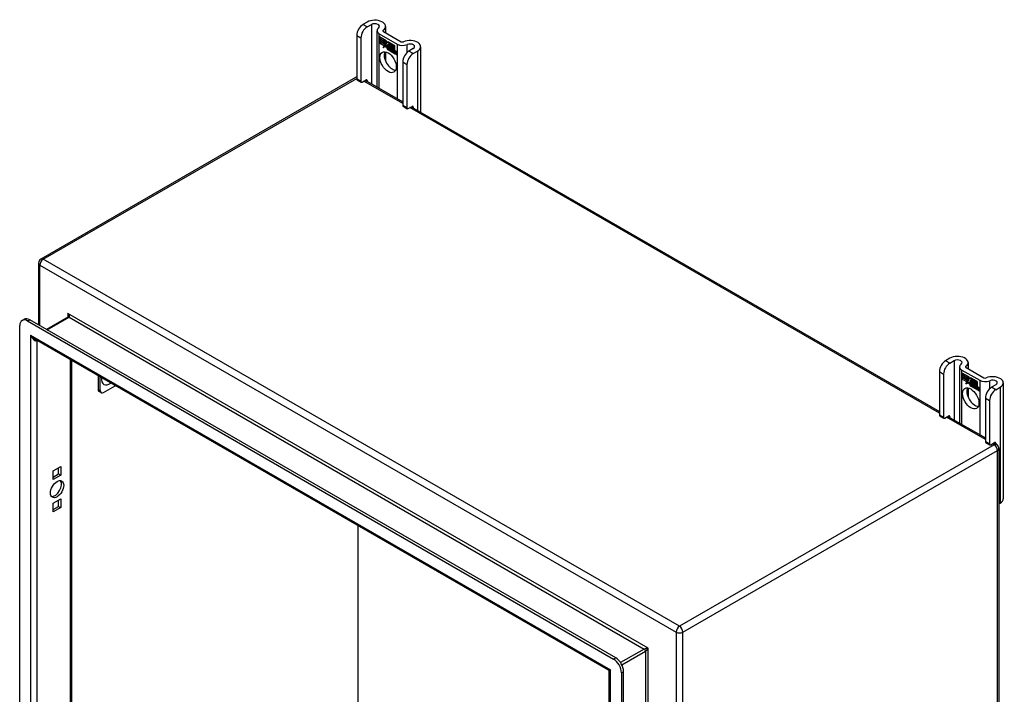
# Model space of a CAD drawing. Header units: inches. Extents: x 94.9 to 112.2, y 33.4 to 57.2.
# Tile 17 of 17: x 94.9 to 112.2, y 45.3 to 57.2. Entities that reach past the tile are written whole.
import ezdxf

# ---------------------------------------------------------------- set-up
doc = ezdxf.new("R2010")
doc.units = ezdxf.units.IN
doc.header["$MEASUREMENT"] = 0
doc.layers.add('Visible Edges(ANSI)', color=7, linetype='Continuous', lineweight=25)
doc.layers.add('Visible Tangent Edges(ANSI)', color=7, linetype='Continuous', lineweight=25)

msp = doc.modelspace()

# ---------------------------------------------------------------- linework, layer by layer
at = {"layer": 'Visible Edges(ANSI)'}
for p, q in [((100.993, 57.136), (100.918, 57.093)), ((100.992, 57.05), (101.068, 57.093)), ((101.314, 57.06), (101.314, 56.952)), ((100.808, 56.902), (100.808, 56.136)), ((100.882, 56.859), (100.882, 56.093)), ((101.165, 56.984), (101.165, 55.993)), ((101.205, 56.929), (101.518, 56.748)), ((101.208, 56.876), (101.327, 56.808)), ((101.208, 56.843), (101.208, 56.876)), ((101.208, 56.843), (101.209, 56.844)), ((101.296, 56.793), (101.208, 56.843)), ((101.208, 56.806), (101.208, 56.839)), ((101.208, 56.839), (101.296, 56.789)), ((101.209, 56.875), (101.209, 56.844)), ((101.209, 56.875), (101.209, 56.875)), ((101.326, 56.807), (101.209, 56.875)), ((101.209, 56.844), (101.295, 56.794)), ((101.209, 56.838), (101.209, 56.806)), ((101.209, 56.838), (101.209, 56.838)), ((101.295, 56.788), (101.209, 56.838)), ((101.279, 56.972), (101.592, 56.791)), ((101.208, 56.806), (101.209, 56.806)), ((101.296, 56.756), (101.208, 56.806)), ((101.208, 56.802), (101.296, 56.751)), ((101.208, 56.769), (101.208, 56.802)), ((101.208, 56.769), (101.209, 56.769)), ((101.294, 56.719), (101.208, 56.769)), ((101.209, 56.806), (101.295, 56.757)), ((101.209, 56.801), (101.209, 56.801)), ((101.295, 56.751), (101.209, 56.801)), ((101.209, 56.801), (101.209, 56.769)), ((101.209, 56.769), (101.295, 56.719)), ((101.272, 56.683), (101.294, 56.719)), ((101.311, 56.708), (101.272, 56.683)), ((101.295, 56.719), (101.274, 56.686)), ((101.274, 56.686), (101.311, 56.709)), ((101.274, 56.686), (101.276, 56.686)), ((101.274, 56.686), (101.274, 56.684)), ((101.276, 56.686), (101.311, 56.709)), ((101.294, 56.719), (101.295, 56.72)), ((101.295, 56.794), (101.295, 56.822)), ((101.295, 56.822), (101.298, 56.82)), ((101.295, 56.794), (101.296, 56.794)), ((101.295, 56.788), (101.296, 56.789)), ((101.295, 56.757), (101.295, 56.788)), ((101.295, 56.757), (101.296, 56.757)), ((101.295, 56.751), (101.296, 56.751)), ((101.295, 56.723), (101.295, 56.751)), ((101.295, 56.723), (101.296, 56.723)), ((101.296, 56.722), (101.295, 56.723)), ((101.296, 56.821), (101.296, 56.793)), ((101.296, 56.821), (101.296, 56.821)), ((101.298, 56.82), (101.296, 56.821)), ((101.296, 56.789), (101.296, 56.756)), ((101.296, 56.751), (101.296, 56.723)), ((101.296, 56.723), (101.309, 56.744)), ((101.309, 56.742), (101.296, 56.722)), ((101.296, 56.723), (101.297, 56.723)), ((101.296, 56.723), (101.296, 56.723)), ((101.297, 56.723), (101.297, 56.723)), ((101.298, 56.82), (101.329, 56.751)), ((101.298, 56.82), (101.298, 56.82)), ((101.328, 56.751), (101.298, 56.82)), ((101.309, 56.744), (101.311, 56.733)), ((101.309, 56.742), (101.309, 56.743)), ((101.309, 56.743), (101.309, 56.742)), ((101.31, 56.731), (101.309, 56.742)), ((101.329, 56.751), (101.31, 56.731)), ((101.311, 56.733), (101.328, 56.751)), ((101.311, 56.733), (101.312, 56.734)), ((101.311, 56.709), (101.313, 56.694)), ((101.311, 56.708), (101.311, 56.708)), ((101.313, 56.693), (101.311, 56.708)), ((101.329, 56.751), (101.312, 56.734)), ((101.312, 56.733), (101.312, 56.733)), ((101.313, 56.694), (101.34, 56.723)), ((101.34, 56.722), (101.313, 56.693)), ((101.313, 56.694), (101.314, 56.695)), ((101.314, 56.695), (101.341, 56.722)), ((101.314, 56.695), (101.314, 56.694)), ((101.326, 56.807), (101.327, 56.807)), ((101.342, 56.771), (101.326, 56.807)), ((101.327, 56.808), (101.342, 56.772)), ((101.328, 56.751), (101.329, 56.752)), ((101.34, 56.723), (101.347, 56.707)), ((101.34, 56.722), (101.341, 56.722)), ((101.346, 56.706), (101.34, 56.722)), ((101.342, 56.772), (101.354, 56.792)), ((101.355, 56.791), (101.342, 56.771)), ((101.342, 56.772), (101.343, 56.773)), ((101.343, 56.773), (101.343, 56.773)), ((101.346, 56.706), (101.348, 56.707)), ((101.348, 56.708), (101.348, 56.707)), ((101.348, 56.702), (101.349, 56.703)), ((101.349, 56.678), (101.382, 56.66)), ((101.35, 56.686), (101.351, 56.686)), ((101.372, 56.673), (101.35, 56.686)), ((101.35, 56.677), (101.35, 56.678)), ((101.382, 56.659), (101.35, 56.677)), ((101.351, 56.686), (101.372, 56.674)), ((101.354, 56.792), (101.414, 56.757)), ((101.354, 56.741), (101.385, 56.77)), ((101.354, 56.741), (101.355, 56.741)), ((101.372, 56.701), (101.354, 56.741)), ((101.355, 56.791), (101.355, 56.791)), ((101.413, 56.757), (101.355, 56.791)), ((101.355, 56.791), (101.355, 56.791)), ((101.355, 56.741), (101.385, 56.77)), ((101.385, 56.769), (101.355, 56.74)), ((101.356, 56.741), (101.355, 56.741)), ((101.355, 56.74), (101.373, 56.699)), ((101.355, 56.693), (101.357, 56.694)), ((101.371, 56.697), (101.371, 56.697)), ((101.372, 56.701), (101.372, 56.701)), ((101.372, 56.674), (101.373, 56.674)), ((101.373, 56.674), (101.373, 56.674)), ((101.382, 56.66), (101.383, 56.66)), ((101.382, 56.66), (101.383, 56.66)), ((101.385, 56.77), (101.388, 56.769)), ((101.385, 56.769), (101.385, 56.77)), ((101.387, 56.768), (101.385, 56.769)), ((101.387, 56.768), (101.388, 56.769)), ((101.387, 56.69), (101.387, 56.768)), ((101.387, 56.69), (101.388, 56.691)), ((101.407, 56.679), (101.387, 56.69)), ((101.388, 56.769), (101.388, 56.691)), ((101.388, 56.691), (101.407, 56.679)), ((101.403, 56.651), (101.39, 56.685)), ((101.39, 56.685), (101.405, 56.677)), ((101.391, 56.684), (101.392, 56.685)), ((101.391, 56.684), (101.403, 56.651)), ((101.404, 56.677), (101.391, 56.684)), ((101.404, 56.677), (101.405, 56.677)), ((101.411, 56.654), (101.404, 56.677)), ((101.405, 56.677), (101.412, 56.654)), ((101.407, 56.679), (101.413, 56.66)), ((101.407, 56.679), (101.407, 56.679)), ((101.414, 56.657), (101.407, 56.679)), ((101.413, 56.757), (101.414, 56.757)), ((101.413, 56.66), (101.413, 56.757)), ((101.413, 56.66), (101.414, 56.661)), ((101.414, 56.757), (101.414, 56.657)), ((101.414, 56.653), (101.425, 56.665)), ((101.426, 56.664), (101.414, 56.653)), ((101.426, 56.665), (101.415, 56.654)), ((101.417, 56.662), (101.417, 56.755)), ((101.417, 56.755), (101.443, 56.74)), ((101.424, 56.669), (101.417, 56.662)), ((101.418, 56.754), (101.418, 56.755)), ((101.418, 56.754), (101.418, 56.664)), ((101.443, 56.74), (101.418, 56.754)), ((101.418, 56.664), (101.424, 56.67)), ((101.418, 56.664), (101.419, 56.665)), ((101.419, 56.665), (101.424, 56.67)), ((101.419, 56.664), (101.419, 56.664)), ((101.424, 56.67), (101.443, 56.659)), ((101.424, 56.669), (101.424, 56.669)), ((101.443, 56.658), (101.424, 56.669)), ((101.425, 56.665), (101.44, 56.657)), ((101.426, 56.664), (101.426, 56.665)), ((101.439, 56.657), (101.426, 56.664)), ((101.443, 56.74), (101.443, 56.74)), ((101.443, 56.659), (101.443, 56.74)), ((101.443, 56.74), (101.443, 56.658)), ((101.443, 56.659), (101.443, 56.659)), ((101.447, 56.656), (101.447, 56.738)), ((101.447, 56.738), (101.473, 56.723)), ((101.448, 56.737), (101.448, 56.656)), ((101.448, 56.737), (101.448, 56.737)), ((101.473, 56.723), (101.448, 56.737)), ((101.473, 56.723), (101.473, 56.723)), ((101.473, 56.643), (101.473, 56.723)), ((101.473, 56.723), (101.473, 56.642)), ((101.803, 56.669), (101.728, 56.625)), ((101.932, 56.703), (101.932, 55.55)), ((101.314, 56.614), (101.314, 56.456)), ((101.376, 56.649), (101.376, 56.65)), ((101.376, 56.65), (101.376, 56.641)), ((101.376, 56.641), (101.376, 56.649)), ((101.376, 56.641), (101.376, 56.642)), ((101.381, 56.635), (101.403, 56.651)), ((101.381, 56.635), (101.382, 56.636)), ((101.395, 56.627), (101.381, 56.635)), ((101.403, 56.651), (101.382, 56.635)), ((101.403, 56.651), (101.382, 56.636)), ((101.382, 56.636), (101.383, 56.636)), ((101.382, 56.635), (101.395, 56.628)), ((101.395, 56.628), (101.407, 56.641)), ((101.407, 56.64), (101.395, 56.627)), ((101.395, 56.628), (101.396, 56.628)), ((101.396, 56.628), (101.407, 56.64)), ((101.396, 56.628), (101.396, 56.628)), ((101.403, 56.651), (101.403, 56.651)), ((101.407, 56.641), (101.41, 56.639)), ((101.407, 56.64), (101.408, 56.64)), ((101.409, 56.639), (101.407, 56.64)), ((101.409, 56.639), (101.41, 56.639)), ((101.416, 56.615), (101.409, 56.639)), ((101.41, 56.639), (101.416, 56.615)), ((101.411, 56.654), (101.412, 56.654)), ((101.414, 56.653), (101.411, 56.654)), ((101.412, 56.654), (101.414, 56.653)), ((101.415, 56.654), (101.414, 56.654)), ((101.414, 56.653), (101.415, 56.654)), ((101.416, 56.615), (101.429, 56.608)), ((101.416, 56.615), (101.416, 56.615)), ((101.43, 56.607), (101.416, 56.615)), ((101.418, 56.643), (101.439, 56.657)), ((101.44, 56.657), (101.418, 56.642)), ((101.418, 56.643), (101.419, 56.644)), ((101.429, 56.608), (101.418, 56.643)), ((101.418, 56.642), (101.43, 56.607)), ((101.419, 56.644), (101.439, 56.657)), ((101.419, 56.643), (101.419, 56.644)), ((101.429, 56.608), (101.43, 56.608)), ((101.436, 56.603), (101.445, 56.654)), ((101.436, 56.603), (101.437, 56.604)), ((101.448, 56.596), (101.436, 56.603)), ((101.445, 56.653), (101.437, 56.603)), ((101.437, 56.603), (101.448, 56.597)), ((101.439, 56.657), (101.439, 56.657)), ((101.445, 56.654), (101.455, 56.648)), ((101.445, 56.653), (101.446, 56.653)), ((101.454, 56.648), (101.445, 56.653)), ((101.447, 56.656), (101.448, 56.656)), ((101.458, 56.649), (101.447, 56.656)), ((101.448, 56.656), (101.459, 56.65)), ((101.448, 56.597), (101.451, 56.618)), ((101.451, 56.617), (101.448, 56.596)), ((101.448, 56.597), (101.448, 56.598)), ((101.454, 56.648), (101.455, 56.648)), ((101.454, 56.639), (101.454, 56.648)), ((101.455, 56.648), (101.454, 56.639)), ((101.454, 56.639), (101.454, 56.639)), ((101.457, 56.637), (101.454, 56.639)), ((101.454, 56.639), (101.457, 56.637)), ((101.457, 56.637), (101.458, 56.638)), ((101.459, 56.65), (101.458, 56.644)), ((101.458, 56.649), (101.459, 56.65)), ((101.458, 56.643), (101.458, 56.649)), ((101.458, 56.644), (101.459, 56.644)), ((101.458, 56.638), (101.458, 56.638)), ((101.459, 56.645), (101.459, 56.644)), ((101.459, 56.633), (101.46, 56.633)), ((101.46, 56.639), (101.461, 56.64)), ((101.466, 56.586), (101.472, 56.618)), ((101.466, 56.586), (101.467, 56.586)), ((101.478, 56.579), (101.466, 56.586)), ((101.472, 56.618), (101.467, 56.586)), ((101.467, 56.586), (101.478, 56.58)), ((101.473, 56.643), (101.473, 56.643)), ((101.478, 56.58), (101.481, 56.6)), ((101.481, 56.6), (101.478, 56.579)), ((101.478, 56.58), (101.478, 56.58)), ((101.481, 56.6), (101.482, 56.601)), ((101.484, 56.619), (101.486, 56.619)), ((101.487, 56.615), (101.488, 56.615)), ((101.488, 56.615), (101.49, 56.616)), ((101.489, 56.622), (101.49, 56.623)), ((101.496, 56.569), (101.501, 56.601)), ((101.496, 56.569), (101.497, 56.569)), ((101.508, 56.562), (101.496, 56.569)), ((101.502, 56.6), (101.497, 56.569)), ((101.497, 56.569), (101.507, 56.563)), ((101.507, 56.563), (101.513, 56.594)), ((101.507, 56.563), (101.508, 56.563)), ((101.514, 56.594), (101.508, 56.562)), ((101.802, 56.583), (101.877, 56.626)), ((101.617, 56.434), (101.617, 55.669)), ((101.692, 56.392), (101.692, 55.626)), ((100.789, 56.162), (95.251, 52.964)), ((100.814, 56.122), (100.889, 56.079)), ((100.904, 56.08), (100.972, 56.119)), ((100.959, 56.112), (101.617, 55.732)), ((100.993, 56.107), (100.993, 56.092)), ((101.624, 55.654), (101.698, 55.611)), ((101.714, 55.613), (101.781, 55.652)), ((101.768, 55.645), (111.061, 50.279)), ((101.803, 55.639), (101.803, 55.624)), ((95.209, 52.891), (95.209, 51.805)), ((94.918, 51.882), (94.956, 51.904)), ((95.017, 51.873), (105.328, 45.919)), ((105.366, 45.941), (95.054, 51.894)), ((95.733, 51.94), (95.354, 51.721)), ((94.877, 39.886), (94.877, 51.792)), ((105.236, 45.723), (95.143, 51.55)), ((95.789, 51.177), (95.789, 40.269)), ((111.247, 51.217), (111.171, 51.173)), ((111.245, 51.13), (111.321, 51.174)), ((111.567, 51.14), (111.567, 51.032)), ((111.061, 50.982), (111.061, 50.216)), ((111.418, 51.065), (111.418, 50.073)), ((111.458, 51.009), (111.771, 50.828)), ((111.461, 50.956), (111.58, 50.888)), ((111.461, 50.924), (111.461, 50.956)), ((111.462, 50.955), (111.462, 50.956)), ((111.462, 50.955), (111.462, 50.924)), ((111.579, 50.888), (111.462, 50.955)), ((111.532, 51.052), (111.845, 50.871)), ((96.256, 50.908), (96.256, 50.668)), ((96.295, 50.646), (96.295, 50.885)), ((111.135, 50.939), (111.135, 50.173)), ((111.461, 50.924), (111.462, 50.924)), ((111.549, 50.873), (111.461, 50.924)), ((111.461, 50.887), (111.461, 50.919)), ((111.461, 50.919), (111.549, 50.869)), ((111.461, 50.887), (111.462, 50.887)), ((111.549, 50.836), (111.461, 50.887)), ((111.461, 50.882), (111.549, 50.832)), ((111.461, 50.849), (111.461, 50.882)), ((111.461, 50.849), (111.462, 50.85)), ((111.547, 50.8), (111.461, 50.849)), ((111.462, 50.924), (111.548, 50.874)), ((111.462, 50.918), (111.462, 50.919)), ((111.462, 50.918), (111.462, 50.887)), ((111.548, 50.869), (111.462, 50.918)), ((111.462, 50.887), (111.548, 50.837)), ((111.462, 50.881), (111.462, 50.881)), ((111.548, 50.831), (111.462, 50.881)), ((111.462, 50.881), (111.462, 50.85)), ((111.462, 50.85), (111.548, 50.8)), ((111.525, 50.764), (111.547, 50.8)), ((111.564, 50.789), (111.525, 50.764)), ((111.548, 50.8), (111.527, 50.766)), ((111.527, 50.766), (111.564, 50.79)), ((111.527, 50.766), (111.529, 50.767)), ((111.529, 50.767), (111.564, 50.79)), ((111.547, 50.8), (111.548, 50.8)), ((111.548, 50.874), (111.548, 50.902)), ((111.548, 50.902), (111.551, 50.901)), ((111.548, 50.874), (111.549, 50.874)), ((111.548, 50.869), (111.549, 50.869)), ((111.548, 50.837), (111.548, 50.869)), ((111.548, 50.837), (111.549, 50.837)), ((111.548, 50.831), (111.549, 50.832)), ((111.548, 50.803), (111.548, 50.831)), ((111.548, 50.803), (111.549, 50.803)), ((111.549, 50.802), (111.548, 50.803)), ((111.549, 50.901), (111.549, 50.902)), ((111.549, 50.901), (111.549, 50.873)), ((111.551, 50.9), (111.549, 50.901)), ((111.549, 50.869), (111.549, 50.836)), ((111.549, 50.832), (111.549, 50.803)), ((111.549, 50.803), (111.562, 50.824)), ((111.562, 50.823), (111.549, 50.802)), ((111.549, 50.803), (111.55, 50.804)), ((111.549, 50.803), (111.549, 50.803)), ((111.55, 50.804), (111.55, 50.804)), ((111.551, 50.901), (111.582, 50.831)), ((111.551, 50.9), (111.551, 50.9)), ((111.581, 50.832), (111.551, 50.9)), ((111.562, 50.824), (111.564, 50.813)), ((111.562, 50.823), (111.562, 50.823)), ((111.564, 50.812), (111.562, 50.823)), ((111.562, 50.823), (111.562, 50.823)), ((111.564, 50.813), (111.581, 50.832)), ((111.582, 50.831), (111.564, 50.812)), ((111.564, 50.813), (111.565, 50.814)), ((111.564, 50.79), (111.566, 50.774)), ((111.564, 50.789), (111.564, 50.789)), ((111.566, 50.773), (111.564, 50.789)), ((111.582, 50.832), (111.565, 50.814)), ((111.565, 50.813), (111.565, 50.814)), ((111.566, 50.774), (111.593, 50.803)), ((111.593, 50.802), (111.566, 50.773)), ((111.566, 50.774), (111.567, 50.775)), ((111.567, 50.775), (111.594, 50.803)), ((111.567, 50.775), (111.567, 50.774)), ((111.579, 50.888), (111.58, 50.888)), ((111.595, 50.851), (111.579, 50.888)), ((111.58, 50.888), (111.595, 50.852)), ((111.581, 50.832), (111.582, 50.832)), ((111.593, 50.803), (111.6, 50.787)), ((111.593, 50.802), (111.594, 50.802)), ((111.6, 50.787), (111.593, 50.802)), ((111.595, 50.852), (111.607, 50.872)), ((111.608, 50.871), (111.595, 50.851)), ((111.595, 50.852), (111.596, 50.853)), ((111.596, 50.853), (111.596, 50.853)), ((111.6, 50.787), (111.601, 50.787)), ((111.601, 50.788), (111.601, 50.787)), ((111.601, 50.782), (111.602, 50.783)), ((111.607, 50.872), (111.667, 50.838)), ((111.607, 50.821), (111.638, 50.851)), ((111.607, 50.821), (111.608, 50.822)), ((111.625, 50.781), (111.607, 50.821)), ((111.608, 50.871), (111.608, 50.872)), ((111.608, 50.872), (111.608, 50.871)), ((111.666, 50.838), (111.608, 50.871)), ((111.608, 50.822), (111.638, 50.85)), ((111.638, 50.85), (111.608, 50.821)), ((111.609, 50.821), (111.608, 50.822)), ((111.608, 50.821), (111.626, 50.78)), ((111.608, 50.774), (111.61, 50.775)), ((111.624, 50.777), (111.624, 50.778)), ((111.625, 50.781), (111.625, 50.781)), ((111.638, 50.851), (111.641, 50.849)), ((111.638, 50.85), (111.638, 50.85)), ((111.64, 50.849), (111.638, 50.85)), ((111.64, 50.849), (111.641, 50.849)), ((111.64, 50.771), (111.64, 50.849)), ((111.64, 50.771), (111.641, 50.771)), ((111.66, 50.759), (111.64, 50.771)), ((111.641, 50.849), (111.641, 50.771)), ((111.641, 50.771), (111.66, 50.76)), ((111.666, 50.838), (111.667, 50.838)), ((111.666, 50.741), (111.666, 50.838)), ((111.667, 50.838), (111.667, 50.737)), ((111.67, 50.743), (111.67, 50.836)), ((111.67, 50.836), (111.697, 50.821)), ((111.671, 50.835), (111.671, 50.744)), ((111.671, 50.835), (111.671, 50.835)), ((111.696, 50.82), (111.671, 50.835)), ((111.696, 50.82), (111.697, 50.821)), ((111.696, 50.739), (111.696, 50.82)), ((111.697, 50.821), (111.697, 50.738)), ((111.7, 50.736), (111.7, 50.818)), ((111.7, 50.818), (111.726, 50.803)), ((111.701, 50.818), (111.701, 50.736)), ((111.701, 50.818), (111.701, 50.818)), ((111.726, 50.803), (111.701, 50.818)), ((111.726, 50.803), (111.726, 50.803)), ((111.726, 50.723), (111.726, 50.803)), ((111.726, 50.803), (111.726, 50.722)), ((112.185, 50.783), (112.185, 48.742)), ((96.311, 50.61), (96.273, 50.632)), ((96.351, 50.614), (96.558, 50.733)), ((111.527, 50.766), (111.527, 50.765)), ((111.567, 50.694), (111.567, 50.536)), ((111.602, 50.759), (111.635, 50.74)), ((111.603, 50.766), (111.604, 50.766)), ((111.626, 50.753), (111.603, 50.766)), ((111.603, 50.758), (111.603, 50.758)), ((111.635, 50.739), (111.603, 50.758)), ((111.604, 50.766), (111.625, 50.754)), ((111.625, 50.754), (111.626, 50.755)), ((111.626, 50.755), (111.626, 50.754)), ((111.629, 50.73), (111.629, 50.73)), ((111.629, 50.722), (111.629, 50.73)), ((111.629, 50.73), (111.629, 50.721)), ((111.629, 50.722), (111.629, 50.722)), ((111.634, 50.716), (111.656, 50.731)), ((111.634, 50.716), (111.635, 50.716)), ((111.648, 50.707), (111.634, 50.716)), ((111.635, 50.74), (111.636, 50.741)), ((111.656, 50.732), (111.635, 50.716)), ((111.656, 50.731), (111.635, 50.716)), ((111.635, 50.716), (111.648, 50.708)), ((111.635, 50.716), (111.636, 50.716)), ((111.636, 50.74), (111.636, 50.74)), ((111.656, 50.731), (111.643, 50.766)), ((111.643, 50.766), (111.658, 50.758)), ((111.644, 50.765), (111.656, 50.731)), ((111.644, 50.765), (111.645, 50.765)), ((111.657, 50.757), (111.644, 50.765)), ((111.648, 50.708), (111.66, 50.721)), ((111.66, 50.72), (111.648, 50.707)), ((111.648, 50.708), (111.649, 50.709)), ((111.649, 50.709), (111.66, 50.721)), ((111.649, 50.709), (111.649, 50.708)), ((111.656, 50.731), (111.656, 50.732)), ((111.657, 50.757), (111.658, 50.757)), ((111.664, 50.734), (111.657, 50.757)), ((111.658, 50.758), (111.665, 50.735)), ((111.66, 50.76), (111.666, 50.741)), ((111.66, 50.759), (111.66, 50.759)), ((111.667, 50.737), (111.66, 50.759)), ((111.66, 50.721), (111.663, 50.719)), ((111.66, 50.72), (111.661, 50.721)), ((111.662, 50.719), (111.66, 50.72)), ((111.662, 50.719), (111.663, 50.719)), ((111.669, 50.695), (111.662, 50.719)), ((111.663, 50.719), (111.669, 50.696)), ((111.664, 50.734), (111.665, 50.735)), ((111.667, 50.733), (111.664, 50.734)), ((111.665, 50.735), (111.667, 50.734)), ((111.666, 50.741), (111.667, 50.741)), ((111.667, 50.734), (111.678, 50.746)), ((111.679, 50.745), (111.667, 50.733)), ((111.667, 50.734), (111.668, 50.735)), ((111.668, 50.734), (111.667, 50.734)), ((111.679, 50.745), (111.668, 50.735)), ((111.669, 50.696), (111.682, 50.688)), ((111.669, 50.695), (111.669, 50.696)), ((111.683, 50.687), (111.669, 50.695)), ((111.677, 50.749), (111.67, 50.743)), ((111.671, 50.744), (111.677, 50.75)), ((111.671, 50.744), (111.672, 50.745)), ((111.671, 50.723), (111.692, 50.737)), ((111.693, 50.737), (111.671, 50.723)), ((111.671, 50.723), (111.672, 50.724)), ((111.682, 50.688), (111.671, 50.723)), ((111.671, 50.723), (111.683, 50.687)), ((111.672, 50.745), (111.677, 50.75)), ((111.672, 50.745), (111.672, 50.744)), ((111.672, 50.724), (111.692, 50.738)), ((111.672, 50.723), (111.672, 50.724)), ((111.677, 50.75), (111.696, 50.739)), ((111.677, 50.749), (111.677, 50.75)), ((111.697, 50.738), (111.677, 50.749)), ((111.678, 50.746), (111.693, 50.737)), ((111.679, 50.745), (111.679, 50.745)), ((111.692, 50.737), (111.679, 50.745)), ((111.682, 50.688), (111.683, 50.688)), ((111.689, 50.684), (111.698, 50.734)), ((111.689, 50.684), (111.69, 50.684)), ((111.701, 50.677), (111.689, 50.684)), ((111.698, 50.734), (111.69, 50.684)), ((111.69, 50.684), (111.701, 50.678)), ((111.692, 50.737), (111.692, 50.738)), ((111.696, 50.739), (111.697, 50.739)), ((111.698, 50.734), (111.699, 50.734)), ((111.707, 50.728), (111.698, 50.734)), ((111.698, 50.734), (111.708, 50.729)), ((111.7, 50.736), (111.701, 50.736)), ((111.711, 50.73), (111.7, 50.736)), ((111.701, 50.736), (111.712, 50.73)), ((111.701, 50.678), (111.704, 50.698)), ((111.705, 50.698), (111.701, 50.677)), ((111.701, 50.678), (111.701, 50.678)), ((111.707, 50.728), (111.708, 50.729)), ((111.708, 50.729), (111.707, 50.719)), ((111.707, 50.719), (111.707, 50.728)), ((111.707, 50.719), (111.707, 50.719)), ((111.71, 50.717), (111.707, 50.719)), ((111.707, 50.719), (111.71, 50.718)), ((111.71, 50.718), (111.711, 50.719)), ((111.712, 50.73), (111.711, 50.725)), ((111.711, 50.73), (111.712, 50.73)), ((111.711, 50.724), (111.711, 50.73)), ((111.711, 50.724), (111.712, 50.725)), ((111.711, 50.718), (111.711, 50.718)), ((111.712, 50.725), (111.712, 50.724)), ((111.712, 50.713), (111.713, 50.714)), ((111.713, 50.72), (111.714, 50.72)), ((111.719, 50.666), (111.725, 50.698)), ((111.719, 50.666), (111.72, 50.667)), ((111.731, 50.66), (111.719, 50.666)), ((111.725, 50.698), (111.72, 50.667)), ((111.72, 50.667), (111.731, 50.66)), ((111.726, 50.723), (111.726, 50.723)), ((111.731, 50.66), (111.734, 50.681)), ((111.735, 50.68), (111.731, 50.66)), ((111.731, 50.66), (111.731, 50.661)), ((111.734, 50.681), (111.735, 50.681)), ((111.737, 50.699), (111.739, 50.7)), ((111.74, 50.695), (111.741, 50.696)), ((111.742, 50.703), (111.743, 50.704)), ((111.742, 50.696), (111.743, 50.697)), ((111.749, 50.649), (111.754, 50.681)), ((111.749, 50.649), (111.75, 50.65)), ((111.761, 50.642), (111.749, 50.649)), ((111.755, 50.681), (111.75, 50.649)), ((111.75, 50.649), (111.76, 50.643)), ((111.76, 50.643), (111.766, 50.674)), ((111.76, 50.643), (111.761, 50.644)), ((111.767, 50.674), (111.761, 50.642)), ((112.056, 50.749), (111.981, 50.706)), ((112.055, 50.663), (112.13, 50.706)), ((111.871, 50.515), (111.871, 49.749)), ((111.945, 50.472), (111.945, 49.706)), ((111.067, 50.202), (111.142, 50.159)), ((111.157, 50.161), (111.225, 50.2)), ((111.212, 50.192), (111.871, 49.812)), ((111.247, 50.187), (111.247, 50.172)), ((111.877, 49.735), (111.951, 49.692)), ((111.967, 49.693), (112.034, 49.732)), ((112.021, 49.725), (112.068, 49.698)), ((112.056, 49.72), (112.056, 49.705)), ((112.11, 49.625), (112.11, 36.699)), ((95.469, 49.234), (95.601, 49.311)), ((95.469, 49.082), (95.469, 49.234)), ((95.563, 49.18), (95.563, 49.289)), ((95.601, 49.311), (95.601, 49.158)), ((95.469, 49.125), (95.563, 49.18)), ((95.601, 49.158), (95.469, 49.082)), ((95.563, 49.18), (95.601, 49.158)), ((95.469, 48.663), (95.601, 48.739)), ((95.563, 48.608), (95.563, 48.718)), ((95.601, 48.739), (95.601, 48.587)), ((95.469, 48.51), (95.469, 48.663)), ((95.469, 48.554), (95.563, 48.608)), ((95.601, 48.587), (95.469, 48.51)), ((95.563, 48.608), (95.601, 48.587)), ((112.11, 48.653), (112.13, 48.665)), ((100.831, 43.608), (100.831, 48.267)), ((105.252, 34.042), (105.252, 45.696)), ((105.467, 45.678), (105.467, 33.771)), ((105.505, 33.793), (105.505, 45.7))]:
    msp.add_line(p, q, dxfattribs=at)
at = {"layer": 'Visible Edges(ANSI)', "flags": 128}
msp.add_lwpolyline([(95.736, 51.954), (95.736, 51.948), (95.735, 51.944), (95.734, 51.941), (95.733, 51.94)], dxfattribs=at)
at = {"layer": 'Visible Edges(ANSI)'}
for centre, radius, start, end in [((100.831, 56.089), 0.084, 105.8776, 120), ((95.293, 52.891), 0.084, 120, 180), ((112.026, 49.625), 0.084, 0, 60), ((105.221, 45.696), 0.031, 0, 60)]:
    msp.add_arc(centre, radius, start, end, dxfattribs=at)
for centre, major_axis, start_param, end_param in [((101.126, 57.06), (0.188, 0), 5.640144, 8.63938), ((100.918, 56.966), (-0.078, -0.135), 3.926991, 5.497787), ((100.992, 56.923), (0.078, 0.135), 0.785398, 2.356194), ((101.126, 57.06), (0.0825, 0), 5.640144, 8.63938), ((101.301, 56.984), (-0.136, 0), 5.640144, 7.068583), ((101.301, 56.984), (-0.031, 0), 5.640144, 7.068583), ((101.373, 56.659), (-0.0249, 0.0431), 6.268672, 7.008625), ((101.355, 56.671), (0.012, -0.0207), 3.867033, 5.35049), ((101.355, 56.671), (-0.0123, 0.0214), 0.72544, 2.208898), ((101.373, 56.659), (-0.0245, 0.0424), 6.268672, 7.008625), ((101.374, 56.66), (-0.0249, 0.0431), 0.028947, 0.295885), ((101.366, 56.67), (-0.0206, 0.0357), 5.272274, 6.251395), ((101.366, 56.67), (-0.021, 0.0364), 5.317289, 6.229324), ((101.368, 56.671), (-0.0206, 0.0357), 6.047724, 6.251395), ((101.366, 56.67), (-0.0187, 0.0323), 5.330385, 6.268672), ((101.366, 56.67), (-0.0183, 0.0317), 5.329545, 6.268672), ((101.358, 56.67), (-0.0064, 0.011), 0.453624, 1.914249), ((101.358, 56.67), (0.006, -0.0104), 3.639467, 5.055842), ((101.374, 56.66), (-0.0245, 0.0424), 6.268672, 6.283185), ((101.368, 56.671), (-0.0183, 0.0317), 6.051884, 6.268672), ((101.366, 56.675), (-0.0109, 0.0188), 5.836026, 6.985262), ((101.366, 56.675), (-0.0105, 0.0182), 5.836026, 6.946368), ((101.367, 56.676), (-0.0109, 0.0188), 0.065067, 0.331662), ((101.366, 56.685), (-0.0196, 0.0339), 1.914249, 2.72139), ((101.366, 56.685), (0.0192, -0.0332), 5.055842, 5.891549), ((101.367, 56.676), (-0.0105, 0.0182), 6.079217, 6.283185), ((101.364, 56.682), (0.0072, -0.0125), 1.678399, 2.694434), ((101.364, 56.682), (-0.0068, 0.0119), 4.819991, 5.836026), ((101.365, 56.683), (0.006, -0.0103), 0.287189, 1.678399), ((101.365, 56.683), (0.0063, -0.011), 0.251695, 1.678399), ((101.37, 56.683), (0.0095, -0.0165), 1.201563, 2.270327), ((101.37, 56.683), (-0.0091, 0.0158), 4.343155, 5.413588), ((101.359, 56.684), (0.0173, -0.0299), 0.38335, 1.201563), ((101.359, 56.684), (0.0176, -0.0305), 0.369234, 1.201563), ((101.614, 56.804), (-0.136, 0), 0.785398, 2.213838), ((101.614, 56.804), (0.031, 0), 3.926991, 5.35543), ((101.745, 56.703), (0.188, 0), 5.497787, 8.497023), ((101.745, 56.703), (0.0825, 0), 5.497787, 8.497023), ((101.435, 56.473), (-0.102, 0.176), 0.374433, 2.76716), ((101.36, 56.709), (0.0376, -0.0651), 5.35049, 5.792995), ((101.36, 56.709), (-0.0379, 0.0657), 2.208898, 2.658734), ((101.492, 56.586), (-0.0294, 0.051), 0.219898, 0.610865), ((101.492, 56.586), (-0.0291, 0.0503), 0.219898, 0.610865), ((101.475, 56.614), (-0.015, 0.026), 5.48867, 6.499805), ((101.475, 56.614), (-0.0146, 0.0253), 5.48867, 6.513784), ((101.467, 56.619), (-0.0083, 0.0143), 5.603031, 6.503084), ((101.467, 56.619), (-0.0079, 0.0136), 5.603031, 6.503084), ((101.493, 56.587), (-0.0294, 0.051), 0.219898, 0.291612), ((101.473, 56.618), (-0.0154, 0.0266), 5.501665, 6.243634), ((101.473, 56.618), (-0.015, 0.026), 5.47676, 6.310847), ((101.476, 56.615), (-0.015, 0.026), 0.047158, 0.216619), ((101.468, 56.62), (-0.0083, 0.0143), 0.085815, 0.219898), ((101.474, 56.618), (-0.015, 0.026), 6.059998, 6.283185), ((101.468, 56.62), (-0.0079, 0.0136), 6.100483, 6.283185), ((101.476, 56.615), (-0.0146, 0.0253), 6.06115, 6.283185), ((101.466, 56.626), (0.00412, -0.00714), 1.196548, 2.461438), ((101.466, 56.626), (-0.00375, 0.0065), 4.33814, 5.603031), ((101.461, 56.626), (0.0081, -0.014), 0.610865, 1.196548), ((101.461, 56.626), (-0.0077, 0.0133), 3.752458, 4.33814), ((101.475, 56.628), (-0.006, 0.0103), 4.223571, 5.48867), ((101.475, 56.628), (0.0063, -0.011), 1.081978, 2.347078), ((101.522, 56.569), (-0.0294, 0.051), 0.236534, 0.625184), ((101.522, 56.569), (-0.0291, 0.0503), 0.236639, 0.625276), ((101.459, 56.631), (-0.0176, 0.0305), 3.88819, 4.223571), ((101.459, 56.631), (0.018, -0.0312), 0.848525, 1.081978), ((101.504, 56.596), (-0.015, 0.0259), 5.492181, 6.733718), ((101.504, 56.596), (-0.0153, 0.0266), 5.492181, 6.613939), ((101.46, 56.632), (-0.0176, 0.0305), 3.959823, 3.971212), ((101.505, 56.597), (-0.0153, 0.0266), 0.046088, 0.313087), ((101.496, 56.602), (-0.0082, 0.0143), 5.604299, 6.503622), ((101.496, 56.602), (-0.0079, 0.0136), 5.604299, 6.503242), ((101.523, 56.57), (-0.0294, 0.051), 0.236534, 0.291612), ((101.498, 56.603), (-0.0082, 0.0143), 0.085815, 0.220437), ((101.505, 56.597), (-0.015, 0.0259), 6.060079, 6.283185), ((101.498, 56.603), (-0.0079, 0.0136), 6.100483, 6.283185), ((101.496, 56.609), (0.00412, -0.00714), 1.196401, 2.462706), ((101.496, 56.609), (-0.00375, 0.0065), 4.337994, 5.604299), ((101.491, 56.609), (0.0081, -0.014), 0.610732, 1.196401), ((101.491, 56.609), (-0.0077, 0.0133), 3.752322, 4.337994), ((101.504, 56.611), (-0.0062, 0.0107), 4.249437, 5.492181), ((101.504, 56.611), (0.0066, -0.0114), 1.107844, 2.350588), ((101.489, 56.614), (-0.0176, 0.0305), 3.735005, 4.249437), ((101.489, 56.614), (0.018, -0.0312), 0.593412, 1.107844), ((101.728, 56.498), (-0.078, -0.135), 3.926991, 5.497787), ((101.802, 56.455), (0.078, 0.135), 0.785398, 2.356194), ((100.83, 56.149), (-0.0155, -0.0268), 5.497787, 6.283185), ((100.904, 56.106), (-0.0155, -0.0268), 5.497787, 7.068583), ((100.972, 56.094), (0.0155, 0.0268), 5.497787, 7.068583), ((101.639, 55.681), (-0.0155, -0.0268), 5.497787, 6.283185), ((101.714, 55.638), (-0.0155, -0.0268), 5.497787, 7.068583), ((101.781, 55.627), (0.0155, 0.0268), 5.497787, 7.068583), ((95.017, 51.712), (-0.098, 0.17), 5.497787, 7.068583), ((95.054, 51.734), (-0.098, 0.17), 5.497787, 6.283185), ((111.171, 51.046), (-0.078, -0.135), 3.926991, 5.497787), ((111.245, 51.003), (0.078, 0.135), 0.785398, 2.356194), ((111.379, 51.14), (0.188, 0), 5.640144, 8.63938), ((111.379, 51.14), (0.0825, 0), 5.640144, 8.63938), ((111.554, 51.065), (-0.136, 0), 5.640144, 7.068583), ((111.554, 51.065), (-0.031, 0), 5.640144, 7.068583), ((111.626, 50.74), (-0.0249, 0.0431), 6.268672, 7.008625), ((111.626, 50.74), (-0.0245, 0.0424), 6.268672, 7.008625), ((111.627, 50.741), (-0.0249, 0.0431), 0.028947, 0.295885), ((111.619, 50.751), (-0.021, 0.0364), 5.317289, 6.229324), ((111.619, 50.751), (-0.0206, 0.0357), 5.272274, 6.251395), ((111.621, 50.751), (-0.0206, 0.0357), 6.047724, 6.251395), ((111.619, 50.751), (-0.0183, 0.0317), 5.329545, 6.268672), ((111.619, 50.751), (-0.0187, 0.0323), 5.330385, 6.268672), ((111.627, 50.741), (-0.0245, 0.0424), 6.268672, 6.283185), ((111.621, 50.751), (-0.0183, 0.0317), 6.051884, 6.268672), ((111.619, 50.756), (-0.0109, 0.0188), 5.836026, 6.985262), ((111.619, 50.756), (-0.0105, 0.0182), 5.836026, 6.946368), ((111.62, 50.756), (-0.0109, 0.0188), 0.065067, 0.331662), ((111.62, 50.756), (-0.0105, 0.0182), 6.079217, 6.283185), ((111.617, 50.762), (-0.0068, 0.0119), 4.819991, 5.836026), ((111.617, 50.762), (0.0072, -0.0125), 1.678399, 2.694434), ((111.618, 50.763), (0.0063, -0.011), 0.251695, 1.678399), ((111.618, 50.763), (0.006, -0.0103), 0.287189, 1.678399), ((111.623, 50.763), (0.0095, -0.0165), 1.201563, 2.270327), ((111.623, 50.763), (-0.0091, 0.0158), 4.343155, 5.413588), ((111.867, 50.884), (-0.136, 0), 0.785398, 2.213838), ((111.867, 50.884), (0.031, 0), 3.926991, 5.35543), ((111.998, 50.783), (0.188, 0), 5.497787, 8.497023), ((111.998, 50.783), (0.0825, 0), 5.497787, 8.497023), ((96.312, 50.7), (-0.0394, -0.0682), 5.497787, 6.283185), ((96.351, 50.678), (-0.0394, -0.0682), 5.497787, 7.068583), ((111.688, 50.553), (-0.102, 0.176), 0.374433, 2.76716), ((111.608, 50.751), (0.012, -0.0207), 3.867033, 5.35049), ((111.608, 50.751), (-0.0123, 0.0214), 0.72544, 2.208898), ((111.611, 50.75), (-0.0064, 0.011), 0.453624, 1.914249), ((111.611, 50.75), (0.006, -0.0104), 3.639467, 5.055842), ((111.613, 50.789), (0.0376, -0.0651), 5.35049, 5.792995), ((111.613, 50.789), (-0.0379, 0.0657), 2.208898, 2.658734), ((111.619, 50.765), (0.0192, -0.0332), 5.055842, 5.891549), ((111.619, 50.765), (-0.0196, 0.0339), 1.914249, 2.72139), ((111.612, 50.764), (0.0173, -0.0299), 0.38335, 1.201563), ((111.612, 50.764), (0.0176, -0.0305), 0.369234, 1.201563), ((111.745, 50.666), (-0.0294, 0.051), 0.219898, 0.610865), ((111.745, 50.666), (-0.0291, 0.0503), 0.219898, 0.610865), ((111.728, 50.694), (-0.015, 0.026), 5.48867, 6.499805), ((111.728, 50.694), (-0.0146, 0.0253), 5.48867, 6.513784), ((111.72, 50.699), (-0.0083, 0.0143), 5.603031, 6.503084), ((111.72, 50.699), (-0.0079, 0.0136), 5.603031, 6.503084), ((111.746, 50.667), (-0.0294, 0.051), 0.219898, 0.291612), ((111.726, 50.698), (-0.0154, 0.0266), 5.501665, 6.243634), ((111.726, 50.698), (-0.015, 0.026), 5.47676, 6.310847), ((111.729, 50.695), (-0.015, 0.026), 0.047158, 0.216619), ((111.721, 50.7), (-0.0083, 0.0143), 0.085815, 0.219898), ((111.727, 50.699), (-0.015, 0.026), 6.059998, 6.283185), ((111.721, 50.7), (-0.0079, 0.0136), 6.100483, 6.283185), ((111.729, 50.695), (-0.0146, 0.0253), 6.06115, 6.283185), ((111.719, 50.706), (0.00412, -0.00714), 1.196548, 2.461438), ((111.719, 50.706), (-0.00375, 0.0065), 4.33814, 5.603031), ((111.714, 50.707), (0.0081, -0.014), 0.610865, 1.196548), ((111.714, 50.707), (-0.0077, 0.0133), 3.752458, 4.33814), ((111.728, 50.708), (0.0063, -0.011), 1.081978, 2.347078), ((111.728, 50.708), (-0.006, 0.0103), 4.223571, 5.48867), ((111.775, 50.649), (-0.0294, 0.051), 0.236534, 0.625184), ((111.775, 50.649), (-0.0291, 0.0503), 0.236639, 0.625276), ((111.712, 50.712), (-0.0176, 0.0305), 3.88819, 4.223571), ((111.712, 50.712), (0.018, -0.0312), 0.848525, 1.081978), ((111.757, 50.677), (-0.0153, 0.0266), 5.492181, 6.613939), ((111.757, 50.677), (-0.015, 0.0259), 5.492181, 6.733718), ((111.713, 50.713), (-0.0176, 0.0305), 3.959823, 3.971212), ((111.758, 50.678), (-0.0153, 0.0266), 0.046088, 0.313087), ((111.749, 50.682), (-0.0082, 0.0143), 5.604299, 6.503622), ((111.749, 50.682), (-0.0079, 0.0136), 5.604299, 6.503242), ((111.776, 50.65), (-0.0294, 0.051), 0.236534, 0.291612), ((111.751, 50.683), (-0.0082, 0.0143), 0.085815, 0.220437), ((111.758, 50.678), (-0.015, 0.0259), 6.060079, 6.283185), ((111.751, 50.683), (-0.0079, 0.0136), 6.100483, 6.283185), ((111.749, 50.689), (0.00412, -0.00714), 1.196401, 2.462706), ((111.749, 50.689), (-0.00375, 0.0065), 4.337994, 5.604299), ((111.744, 50.69), (0.0081, -0.014), 0.610732, 1.196401), ((111.744, 50.69), (-0.0077, 0.0133), 3.752322, 4.337994), ((111.757, 50.691), (0.0066, -0.0114), 1.107844, 2.350588), ((111.757, 50.691), (-0.0062, 0.0107), 4.249437, 5.492181), ((111.742, 50.694), (-0.0176, 0.0305), 3.735005, 4.249437), ((111.742, 50.694), (0.018, -0.0312), 0.593412, 1.107844), ((111.981, 50.578), (-0.078, -0.135), 3.926991, 5.497787), ((112.055, 50.536), (0.078, 0.135), 0.785398, 2.356194), ((111.083, 50.229), (-0.0155, -0.0268), 5.497787, 6.283185), ((111.157, 50.186), (-0.0155, -0.0268), 5.497787, 7.068583), ((111.225, 50.175), (0.0155, 0.0268), 5.497787, 7.068583), ((111.892, 49.762), (-0.0155, -0.0268), 5.497787, 6.283185), ((112.034, 49.707), (0.0155, 0.0268), 5.497787, 7.068583), ((111.967, 49.719), (-0.0155, -0.0268), 5.497787, 7.068583), ((95.497, 48.932), (-0.082, -0.143), 0.229131, 2.912462), ((111.998, 48.742), (0.187, 0), 5.497787, 6.283185), ((105.328, 45.759), (0.098, -0.17), 0.785398, 2.356194), ((105.366, 45.78), (-0.098, 0.17), 3.926991, 5.497787)]:
    msp.add_ellipse(centre, major_axis=major_axis, ratio=0.57735, start_param=start_param, end_param=end_param, dxfattribs=at)
for centre, major_axis in [((101.361, 56.43), (-0.102, 0.176)), ((111.614, 50.51), (-0.102, 0.176)), ((95.535, 48.911), (-0.083, -0.143))]:
    msp.add_ellipse(centre, major_axis=major_axis, ratio=0.57735, dxfattribs=at)
at = {"layer": 'Visible Tangent Edges(ANSI)'}
for p, q in [((100.992, 57.05), (100.918, 57.093)), ((101.068, 57.093), (101.068, 56.049)), ((100.808, 56.902), (100.882, 56.859)), ((101.205, 55.97), (101.205, 56.929)), ((101.276, 56.973), (101.276, 56.995)), ((101.337, 56.682), (101.338, 56.682)), ((101.348, 56.702), (101.35, 56.703)), ((101.354, 56.663), (101.354, 56.663)), ((101.361, 56.694), (101.362, 56.695)), ((101.37, 56.687), (101.37, 56.687)), ((101.381, 56.682), (101.382, 56.682)), ((101.518, 56.748), (101.518, 55.789)), ((101.695, 56.601), (101.695, 56.741)), ((101.352, 56.652), (101.353, 56.653)), ((101.451, 56.618), (101.452, 56.618)), ((101.457, 56.632), (101.458, 56.633)), ((101.465, 56.632), (101.466, 56.633)), ((101.471, 56.626), (101.471, 56.626)), ((101.472, 56.618), (101.472, 56.618)), ((101.475, 56.638), (101.475, 56.638)), ((101.483, 56.626), (101.483, 56.626)), ((101.495, 56.615), (101.496, 56.616)), ((101.501, 56.608), (101.501, 56.609)), ((101.501, 56.601), (101.502, 56.601)), ((101.504, 56.621), (101.504, 56.621)), ((101.512, 56.609), (101.513, 56.609)), ((101.513, 56.594), (101.514, 56.594)), ((101.802, 56.583), (101.728, 56.625)), ((101.877, 56.626), (101.877, 55.582)), ((101.617, 56.434), (101.692, 56.392)), ((95.293, 52.96), (100.808, 56.144)), ((100.882, 56.093), (100.808, 56.136)), ((101.617, 55.703), (100.934, 56.098)), ((100.972, 56.119), (100.993, 56.107)), ((101.692, 55.626), (101.617, 55.669)), ((111.061, 50.251), (101.744, 55.63)), ((101.781, 55.652), (101.803, 55.639)), ((95.233, 52.857), (106.428, 46.394)), ((95.233, 51.791), (95.233, 52.857)), ((106.488, 46.497), (95.293, 52.96)), ((105.935, 46.109), (95.727, 52.002)), ((95.727, 52.002), (95.727, 51.937)), ((95.017, 51.873), (95.054, 51.894)), ((95.363, 51.716), (95.749, 51.939)), ((95.749, 51.939), (105.869, 46.096)), ((95.069, 51.622), (105.276, 45.729)), ((95.069, 51.622), (95.069, 39.835)), ((95.187, 39.929), (95.187, 51.525)), ((95.765, 51.192), (95.765, 40.262)), ((111.245, 51.13), (111.171, 51.173)), ((111.321, 51.174), (111.321, 50.129)), ((111.061, 50.982), (111.135, 50.939)), ((111.458, 50.05), (111.458, 51.009)), ((111.529, 51.054), (111.529, 51.075)), ((111.601, 50.782), (111.603, 50.783)), ((111.614, 50.775), (111.615, 50.775)), ((111.623, 50.767), (111.623, 50.768)), ((111.771, 50.828), (111.771, 49.87)), ((111.948, 50.681), (111.948, 50.821)), ((96.295, 50.646), (96.256, 50.668)), ((111.59, 50.762), (111.591, 50.763)), ((111.605, 50.733), (111.606, 50.733)), ((111.607, 50.743), (111.607, 50.743)), ((111.635, 50.762), (111.635, 50.763)), ((111.704, 50.698), (111.705, 50.699)), ((111.71, 50.712), (111.711, 50.713)), ((111.719, 50.713), (111.719, 50.713)), ((111.724, 50.706), (111.724, 50.706)), ((111.725, 50.698), (111.725, 50.699)), ((111.728, 50.718), (111.728, 50.718)), ((111.736, 50.707), (111.736, 50.707)), ((111.748, 50.696), (111.749, 50.696)), ((111.754, 50.689), (111.754, 50.689)), ((111.754, 50.681), (111.755, 50.682)), ((111.757, 50.701), (111.757, 50.701)), ((111.765, 50.689), (111.766, 50.69)), ((111.766, 50.674), (111.767, 50.675)), ((112.055, 50.663), (111.981, 50.706)), ((112.13, 50.706), (112.13, 48.665)), ((111.871, 50.515), (111.945, 50.472)), ((111.135, 50.173), (111.061, 50.216)), ((111.871, 49.784), (111.187, 50.178)), ((111.225, 50.2), (111.247, 50.187)), ((111.945, 49.706), (111.871, 49.749)), ((112.034, 49.732), (112.056, 49.72)), ((112.026, 49.694), (106.488, 46.497)), ((106.547, 46.394), (112.085, 49.591)), ((112.026, 49.694), (111.997, 49.711)), ((112.085, 36.664), (112.085, 49.591)), ((106.428, 46.394), (106.428, 33.467)), ((106.547, 33.467), (106.547, 46.394)), ((105.869, 46.096), (105.452, 45.856)), ((105.935, 34.322), (105.935, 46.109)), ((105.366, 45.941), (105.328, 45.919)), ((105.474, 45.818), (105.891, 46.058)), ((105.891, 46.058), (105.891, 34.373)), ((105.276, 33.942), (105.276, 45.729)), ((105.467, 45.678), (105.505, 45.7))]:
    msp.add_line(p, q, dxfattribs=at)
for centre, major_axis, ratio, start_param, end_param in [((100.831, 56.089), (-0.042, 0.0727), 0.57735, 5.89506, 6.283185), ((95.293, 52.891), (-0.084, 0), 0.57735, 0, 0.785398), ((95.293, 52.891), (0.042, 0.0727), 0.57735, 0.785398, 2.356194), ((95.293, 52.891), (-0.042, 0.0727), 0.57735, 5.497787, 6.283185), ((95.705, 51.989), (0.0455, -0.0494), 0.368973, 6.200611, 7.771407), ((95.705, 51.989), (0.02, -0.0641), 0.368973, 0.867973, 1.653371), ((95.749, 51.913), (-0.0155, 0.0268), 0.57735, 5.497787, 6.283185), ((95.128, 51.656), (0.085, -0.113), 0.482311, 4.655739, 5.441138), ((95.128, 51.656), (0.056, -0.13), 0.482311, 4.769038, 6.293161), ((96.462, 50.935), (-0.103, -0.179), 0.57735, 5.372657, 7.193714), ((112.026, 49.625), (0.042, 0.0727), 0.57735, 0, 0.785398), ((112.026, 49.625), (0.042, -0.0727), 0.57735, 0.785398, 2.356194), ((112.026, 49.625), (0.084, 0), 0.57735, 5.497787, 6.283185), ((106.488, 46.428), (-0.042, -0.0727), 0.57735, 3.926991, 5.497787), ((106.488, 46.428), (0.042, -0.0727), 0.57735, 0.785398, 2.356194), ((106.488, 46.428), (0.084, 0), 0.57735, 3.926991, 5.497787), ((105.913, 46.096), (-0.049, -0.006), 0.227735, 4.220992, 5.791788), ((105.869, 46.071), (-0.0155, 0.0268), 0.57735, 3.926991, 5.497787), ((105.913, 46.096), (0.0297, 0.0394), 0.227735, 3.63299, 5.203786), ((105.336, 45.763), (0.101, 0.038), 0.129721, 3.246653, 4.032051), ((105.336, 45.763), (-0.0835, -0.0679), 0.129721, 5.392727, 6.178125)]:
    msp.add_ellipse(centre, major_axis=major_axis, ratio=ratio, start_param=start_param, end_param=end_param, dxfattribs=at)

doc.saveas('drawing.dxf')
